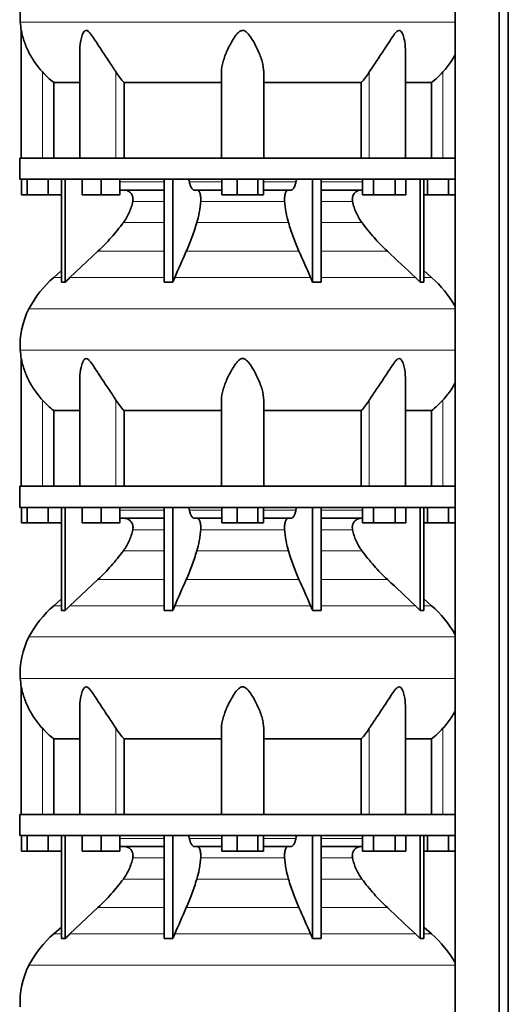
# Model space of a CAD drawing. Header units: millimetres. Extents: x 518 to 1410, y -2520 to 1834.
# Tile 26 of 33: x 1034 to 1346, y 46 to 676. Entities that reach past the tile are written whole.
import ezdxf

# ---------------------------------------------------------------- set-up
doc = ezdxf.new("R2010")
doc.units = ezdxf.units.MM
doc.layers.add('MID_344-6', color=7, linetype='Continuous')
doc.layers.add('VSI344_DIFFUSORE', color=7, linetype='Continuous')

# ---------------------------------------------------------------- blocks, each defined once
blk = doc.blocks.new('SE3')
at = {"layer": 'MID_344-6', "color": 7, "linetype": 'Continuous', "lineweight": 35}
for p, q in [((1312.13, 1040.77), (1312.13, -251.23)), ((1340.27, -251.23), (1340.27, 1040.77)), ((1346.06, -251.23), (1346.06, 1040.77)), ((1312.06, 676.09), (1312.06, 587.77)), ((1312.06, 574.27), (1312.06, 470.33)), ((1312.06, 466.09), (1312.06, 377.77)), ((1312.06, 364.27), (1312.06, 260.33)), ((1312.06, 256.09), (1312.06, 167.77)), ((1312.06, 154.27), (1312.06, 50.33))]:
    blk.add_line(p, q, dxfattribs=at)
at = {"layer": 'VSI344_DIFFUSORE', "color": 4, "linetype": 'Continuous', "lineweight": 9}
for p, q in [((1312.06, 674.77), (1034.14, 674.77)), ((1048.27, 587.77), (1048.27, 642.87)), ((1095.3, 587.77), (1095.3, 642.87)), ((1257.23, 587.77), (1257.23, 642.87)), ((1304.27, 587.77), (1304.27, 642.87)), ((1097.76, 572.48), (1126.04, 572.48)), ((1142.25, 572.48), (1162.88, 572.48)), ((1189.65, 572.48), (1210.28, 572.48)), ((1226.49, 572.48), (1252.92, 572.48)), ((1126.04, 559.93), (1106.04, 559.93)), ((1203.06, 559.93), (1149.47, 559.93)), ((1246.49, 559.93), (1226.49, 559.93)), ((1100.03, 546.46), (1126.04, 546.46)), ((1146.98, 546.46), (1205.55, 546.46)), ((1226.49, 546.46), (1252.51, 546.46)), ((1083.78, 528.17), (1126.04, 528.17)), ((1140.25, 528.17), (1212.28, 528.17)), ((1226.49, 528.17), (1268.76, 528.17)), ((1060.56, 511.31), (1055.47, 511.31)), ((1065.85, 511.31), (1126.04, 511.31)), ((1132.83, 511.31), (1219.71, 511.31)), ((1226.49, 511.31), (1286.68, 511.31)), ((1291.98, 511.31), (1297.06, 511.31)), ((1039.69, 491.32), (1312.06, 491.32)), ((1312.06, 464.77), (1034.14, 464.77)), ((1048.27, 377.77), (1048.27, 432.87)), ((1095.3, 377.77), (1095.3, 432.87)), ((1257.23, 377.77), (1257.23, 432.87)), ((1304.27, 377.77), (1304.27, 432.87)), ((1097.76, 362.48), (1126.04, 362.48)), ((1142.25, 362.48), (1162.88, 362.48)), ((1189.65, 362.48), (1210.28, 362.48)), ((1226.49, 362.48), (1252.92, 362.48)), ((1126.04, 349.93), (1106.04, 349.93)), ((1203.06, 349.93), (1149.47, 349.93)), ((1246.49, 349.93), (1226.49, 349.93)), ((1100.03, 336.46), (1126.04, 336.46)), ((1146.98, 336.46), (1205.55, 336.46)), ((1226.49, 336.46), (1252.51, 336.46)), ((1083.78, 318.17), (1126.04, 318.17)), ((1140.25, 318.17), (1212.28, 318.17)), ((1226.49, 318.17), (1268.76, 318.17)), ((1060.56, 301.31), (1055.47, 301.31)), ((1065.85, 301.31), (1126.04, 301.31)), ((1132.83, 301.31), (1219.71, 301.31)), ((1226.49, 301.31), (1286.68, 301.31)), ((1291.98, 301.31), (1297.06, 301.31)), ((1039.69, 281.32), (1312.06, 281.32)), ((1312.06, 254.77), (1034.14, 254.77)), ((1048.27, 167.77), (1048.27, 222.87)), ((1095.3, 167.77), (1095.3, 222.87)), ((1257.23, 167.77), (1257.23, 222.87)), ((1304.27, 167.77), (1304.27, 222.87)), ((1097.76, 152.48), (1126.04, 152.48)), ((1142.25, 152.48), (1162.88, 152.48)), ((1189.65, 152.48), (1210.28, 152.48)), ((1226.49, 152.48), (1252.92, 152.48)), ((1126.04, 139.93), (1106.04, 139.93)), ((1203.06, 139.93), (1149.47, 139.93)), ((1246.49, 139.93), (1226.49, 139.93)), ((1100.03, 126.46), (1126.04, 126.46)), ((1146.98, 126.46), (1205.55, 126.46)), ((1226.49, 126.46), (1252.51, 126.46)), ((1083.78, 108.17), (1126.04, 108.17)), ((1140.25, 108.17), (1212.28, 108.17)), ((1226.49, 108.17), (1268.76, 108.17)), ((1060.56, 91.31), (1055.47, 91.31)), ((1065.85, 91.31), (1126.04, 91.31)), ((1132.83, 91.31), (1219.71, 91.31)), ((1226.49, 91.31), (1286.68, 91.31)), ((1291.98, 91.31), (1297.06, 91.31)), ((1039.69, 71.32), (1312.06, 71.32))]:
    blk.add_line(p, q, dxfattribs=at)
at = {"layer": 'VSI344_DIFFUSORE', "color": 7, "linetype": 'Continuous', "lineweight": 35}
for p, q in [((1034.77, 669.48), (1034.77, 587.77)), ((1072.26, 657.26), (1072.26, 587.77)), ((1280.28, 587.77), (1280.28, 657.28)), ((1162.77, 587.77), (1162.77, 642.87)), ((1189.77, 587.77), (1189.77, 642.87)), ((1055.52, 636.14), (1072.26, 636.14)), ((1055.52, 587.77), (1055.52, 636.14)), ((1100.43, 636.14), (1162.77, 636.14)), ((1100.43, 587.77), (1100.43, 636.14)), ((1189.77, 636.14), (1252.1, 636.14)), ((1252.1, 636.14), (1252.1, 587.77)), ((1280.28, 636.14), (1297.01, 636.14)), ((1297.01, 636.14), (1297.01, 587.77)), ((1033.77, 587.77), (1312.12, 587.77)), ((1033.77, 587.77), (1033.77, 574.27)), ((1312.12, 587.77), (1312.12, 574.27)), ((1033.77, 574.27), (1312.12, 574.27)), ((1034.88, 564.27), (1034.88, 574.27)), ((1038.47, 564.27), (1038.47, 574.27)), ((1051.85, 564.27), (1051.85, 574.27)), ((1060.56, 508.3), (1060.56, 574.27)), ((1062.85, 508.3), (1062.85, 574.27)), ((1073.76, 564.27), (1073.76, 574.27)), ((1085.76, 564.27), (1085.76, 574.27)), ((1097.76, 564.27), (1097.76, 574.27)), ((1126.04, 508.3), (1126.04, 574.27)), ((1131.59, 508.3), (1131.59, 574.27)), ((1162.88, 564.27), (1162.88, 574.27)), ((1172.68, 564.27), (1172.68, 574.27)), ((1186.06, 564.27), (1186.06, 574.27)), ((1189.65, 564.27), (1189.65, 574.27)), ((1220.95, 508.3), (1220.95, 574.27)), ((1226.49, 508.3), (1226.49, 574.27)), ((1252.92, 564.27), (1252.92, 574.27)), ((1259.85, 564.27), (1259.85, 574.27)), ((1273.7, 564.27), (1273.7, 574.27)), ((1280.63, 564.27), (1280.63, 574.27)), ((1289.68, 508.3), (1289.68, 574.27)), ((1291.98, 508.3), (1291.98, 574.27)), ((1294.47, 564.27), (1294.47, 574.27)), ((1307.85, 564.27), (1307.85, 574.27)), ((1126.04, 567.27), (1097.76, 567.27)), ((1162.88, 567.27), (1145.38, 567.27)), ((1207.15, 567.27), (1189.65, 567.27)), ((1252.92, 567.27), (1226.49, 567.27)), ((1038.47, 564.27), (1034.88, 564.27)), ((1051.85, 564.27), (1038.47, 564.27)), ((1060.56, 564.27), (1051.85, 564.27)), ((1085.76, 564.27), (1073.76, 564.27)), ((1097.76, 564.27), (1085.76, 564.27)), ((1172.68, 564.27), (1162.88, 564.27)), ((1186.06, 564.27), (1172.68, 564.27)), ((1189.65, 564.27), (1186.06, 564.27)), ((1259.85, 564.27), (1252.92, 564.27)), ((1273.7, 564.27), (1259.85, 564.27)), ((1280.63, 564.27), (1273.7, 564.27)), ((1294.47, 564.27), (1291.98, 564.27)), ((1307.85, 564.27), (1294.47, 564.27)), ((1312.06, 564.27), (1307.85, 564.27)), ((1083.78, 528.17), (1065.85, 511.31)), ((1060.56, 515.73), (1055.47, 511.31)), ((1131.59, 508.3), (1132.83, 511.31)), ((1286.68, 511.31), (1289.68, 508.3)), ((1297.06, 511.31), (1291.98, 515.73)), ((1126.04, 508.3), (1131.59, 508.3)), ((1289.68, 508.3), (1291.98, 508.3)), ((1034.77, 459.48), (1034.77, 377.77)), ((1072.26, 447.26), (1072.26, 377.77)), ((1280.28, 377.77), (1280.28, 447.28)), ((1162.77, 377.77), (1162.77, 432.87)), ((1189.77, 377.77), (1189.77, 432.87)), ((1055.52, 426.14), (1072.26, 426.14)), ((1055.52, 377.77), (1055.52, 426.14)), ((1100.43, 426.14), (1162.77, 426.14)), ((1100.43, 377.77), (1100.43, 426.14)), ((1189.77, 426.14), (1252.1, 426.14)), ((1252.1, 426.14), (1252.1, 377.77)), ((1280.28, 426.14), (1297.01, 426.14)), ((1297.01, 426.14), (1297.01, 377.77)), ((1033.77, 377.77), (1312.12, 377.77)), ((1033.77, 377.77), (1033.77, 364.27)), ((1312.12, 377.77), (1312.12, 364.27)), ((1033.77, 364.27), (1312.12, 364.27)), ((1034.88, 354.27), (1034.88, 364.27)), ((1038.47, 354.27), (1038.47, 364.27)), ((1051.85, 354.27), (1051.85, 364.27)), ((1060.56, 298.3), (1060.56, 364.27)), ((1062.85, 298.3), (1062.85, 364.27)), ((1073.76, 354.27), (1073.76, 364.27)), ((1085.76, 354.27), (1085.76, 364.27)), ((1097.76, 354.27), (1097.76, 364.27)), ((1126.04, 298.3), (1126.04, 364.27)), ((1131.59, 298.3), (1131.59, 364.27)), ((1162.88, 354.27), (1162.88, 364.27)), ((1172.68, 354.27), (1172.68, 364.27)), ((1186.06, 354.27), (1186.06, 364.27)), ((1189.65, 354.27), (1189.65, 364.27)), ((1220.95, 298.3), (1220.95, 364.27)), ((1226.49, 298.3), (1226.49, 364.27)), ((1252.92, 354.27), (1252.92, 364.27)), ((1259.85, 354.27), (1259.85, 364.27)), ((1273.7, 354.27), (1273.7, 364.27)), ((1280.63, 354.27), (1280.63, 364.27)), ((1289.68, 298.3), (1289.68, 364.27)), ((1291.98, 298.3), (1291.98, 364.27)), ((1294.47, 354.27), (1294.47, 364.27)), ((1307.85, 354.27), (1307.85, 364.27)), ((1038.47, 354.27), (1034.88, 354.27)), ((1051.85, 354.27), (1038.47, 354.27)), ((1060.56, 354.27), (1051.85, 354.27)), ((1085.76, 354.27), (1073.76, 354.27)), ((1097.76, 354.27), (1085.76, 354.27)), ((1126.04, 357.27), (1097.76, 357.27)), ((1162.88, 357.27), (1145.38, 357.27)), ((1172.68, 354.27), (1162.88, 354.27)), ((1186.06, 354.27), (1172.68, 354.27)), ((1189.65, 354.27), (1186.06, 354.27)), ((1207.15, 357.27), (1189.65, 357.27)), ((1252.92, 357.27), (1226.49, 357.27)), ((1259.85, 354.27), (1252.92, 354.27)), ((1273.7, 354.27), (1259.85, 354.27)), ((1280.63, 354.27), (1273.7, 354.27)), ((1294.47, 354.27), (1291.98, 354.27)), ((1307.85, 354.27), (1294.47, 354.27)), ((1312.06, 354.27), (1307.85, 354.27)), ((1083.78, 318.17), (1065.85, 301.31)), ((1060.56, 305.73), (1055.47, 301.31)), ((1297.06, 301.31), (1291.98, 305.73)), ((1126.04, 298.3), (1131.59, 298.3)), ((1131.59, 298.3), (1132.83, 301.31)), ((1286.68, 301.31), (1289.68, 298.3)), ((1289.68, 298.3), (1291.98, 298.3)), ((1034.77, 249.48), (1034.77, 167.77)), ((1072.26, 237.26), (1072.26, 167.77)), ((1280.28, 167.77), (1280.28, 237.28)), ((1162.77, 167.77), (1162.77, 222.87)), ((1189.77, 167.77), (1189.77, 222.87)), ((1055.52, 216.14), (1072.26, 216.14)), ((1055.52, 167.77), (1055.52, 216.14)), ((1100.43, 216.14), (1162.77, 216.14)), ((1100.43, 167.77), (1100.43, 216.14)), ((1189.77, 216.14), (1252.1, 216.14)), ((1252.1, 216.14), (1252.1, 167.77)), ((1280.28, 216.14), (1297.01, 216.14)), ((1297.01, 216.14), (1297.01, 167.77)), ((1033.77, 167.77), (1312.12, 167.77)), ((1033.77, 167.77), (1033.77, 154.27)), ((1312.12, 167.77), (1312.12, 154.27)), ((1033.77, 154.27), (1312.12, 154.27)), ((1034.88, 144.27), (1034.88, 154.27)), ((1038.47, 144.27), (1038.47, 154.27)), ((1051.85, 144.27), (1051.85, 154.27)), ((1060.56, 88.3), (1060.56, 154.27)), ((1062.85, 88.3), (1062.85, 154.27)), ((1073.76, 144.27), (1073.76, 154.27)), ((1085.76, 144.27), (1085.76, 154.27)), ((1097.76, 144.27), (1097.76, 154.27)), ((1126.04, 88.3), (1126.04, 154.27)), ((1131.59, 88.3), (1131.59, 154.27)), ((1162.88, 144.27), (1162.88, 154.27)), ((1172.68, 144.27), (1172.68, 154.27)), ((1186.06, 144.27), (1186.06, 154.27)), ((1189.65, 144.27), (1189.65, 154.27)), ((1220.95, 88.3), (1220.95, 154.27)), ((1226.49, 88.3), (1226.49, 154.27)), ((1252.92, 144.27), (1252.92, 154.27)), ((1259.85, 144.27), (1259.85, 154.27)), ((1273.7, 144.27), (1273.7, 154.27)), ((1280.63, 144.27), (1280.63, 154.27)), ((1289.68, 88.3), (1289.68, 154.27)), ((1291.98, 88.3), (1291.98, 154.27)), ((1294.47, 144.27), (1294.47, 154.27)), ((1307.85, 144.27), (1307.85, 154.27)), ((1126.04, 147.27), (1097.76, 147.27)), ((1162.88, 147.27), (1145.38, 147.27)), ((1207.15, 147.27), (1189.65, 147.27)), ((1252.92, 147.27), (1226.49, 147.27)), ((1038.47, 144.27), (1034.88, 144.27)), ((1051.85, 144.27), (1038.47, 144.27)), ((1060.56, 144.27), (1051.85, 144.27)), ((1085.76, 144.27), (1073.76, 144.27)), ((1097.76, 144.27), (1085.76, 144.27)), ((1172.68, 144.27), (1162.88, 144.27)), ((1186.06, 144.27), (1172.68, 144.27)), ((1189.65, 144.27), (1186.06, 144.27)), ((1259.85, 144.27), (1252.92, 144.27)), ((1273.7, 144.27), (1259.85, 144.27)), ((1280.63, 144.27), (1273.7, 144.27)), ((1294.47, 144.27), (1291.98, 144.27)), ((1307.85, 144.27), (1294.47, 144.27)), ((1312.06, 144.27), (1307.85, 144.27)), ((1083.78, 108.17), (1065.85, 91.31)), ((1060.56, 95.73), (1055.47, 91.31)), ((1297.06, 91.31), (1291.98, 95.73)), ((1126.04, 88.3), (1131.59, 88.3)), ((1131.59, 88.3), (1132.83, 91.31)), ((1286.68, 91.31), (1289.68, 88.3)), ((1289.68, 88.3), (1291.98, 88.3))]:
    blk.add_line(p, q, dxfattribs=at)
for centre, radius, start, end in [((1083.94, 678.21), 49.92, 152.41797, 183.94519), ((1087.51, 678.45), 53.5, 183.94519, 189.65576), ((1100.44, 459.59), 68.53, 131, 152.41797), ((1252.1, 459.59), 68.53, 28.9585, 49), ((1083.94, 468.21), 49.92, 152.41797, 183.94519), ((1087.51, 468.45), 53.5, 183.94519, 189.65576), ((1100.44, 249.59), 68.53, 131, 152.41797), ((1252.1, 249.59), 68.53, 28.9585, 49), ((1083.94, 258.21), 49.92, 152.41797, 183.94519), ((1087.51, 258.45), 53.5, 183.94519, 189.65576), ((1100.44, 39.59), 68.53, 131, 152.41797), ((1252.1, 39.59), 68.53, 28.9585, 49), ((1083.94, 48.21), 49.92, 152.41797, 183.94519)]:
    blk.add_arc(centre, radius, start, end, dxfattribs=at)
for points, knots in [([(1048.27, 642.87), (1046.32, 645.04), (1044.58, 647.29), (1041.46, 651.96), (1040.1, 654.36), (1037.81, 659.14), (1036.87, 661.56), (1035.77, 665.12), (1035.46, 666.3), (1035.09, 667.9), (1034.98, 668.41), (1034.82, 669.2), (1034.77, 669.48), (1034.77, 669.48)], [0, 0, 0, 0, 0.125, 0.125, 0.25, 0.25, 0.375, 0.375, 0.4375, 0.4375, 0.46875, 0.46875, 0.4975138, 0.4975138, 0.4975138, 0.4975138]), ([(1095.3, 642.87), (1093.93, 645.03), (1092.42, 647.28), (1089.29, 651.94), (1087.68, 654.33), (1084.54, 659.1), (1082.99, 661.51), (1080.63, 665.07), (1079.84, 666.24), (1078.58, 667.84), (1078.15, 668.36), (1077.19, 669.19), (1076.65, 669.5), (1075.64, 669.45), (1075.2, 669.1), (1074.52, 668.24), (1074.25, 667.72), (1073.54, 666.11), (1073.21, 664.94), (1072.48, 661.64), (1072.26, 659.44), (1072.26, 657.26)], [0, 0, 0, 0, 0.125, 0.125, 0.25, 0.25, 0.375, 0.375, 0.4375, 0.4375, 0.46875, 0.46875, 0.5, 0.5, 0.53125, 0.53125, 0.5625, 0.5625, 0.625, 0.625, 0.7389823, 0.7389823, 0.7389823, 0.7389823]), ([(1189.77, 642.87), (1189.77, 645.03), (1189.37, 647.28), (1188.05, 651.94), (1187.14, 654.33), (1184.97, 659.1), (1183.73, 661.51), (1181.49, 665.07), (1180.69, 666.24), (1179.29, 667.84), (1178.78, 668.36), (1177.6, 669.19), (1176.9, 669.5), (1175.45, 669.45), (1174.77, 669.1), (1173.62, 668.24), (1173.13, 667.72), (1171.74, 666.11), (1170.96, 664.94), (1168.77, 661.44), (1167.51, 659.01), (1165.36, 654.25), (1164.47, 651.91), (1163.17, 647.3), (1162.77, 645.02), (1162.77, 642.87)], [0, 0, 0, 0, 0.125, 0.125, 0.25, 0.25, 0.375, 0.375, 0.4375, 0.4375, 0.46875, 0.46875, 0.5, 0.5, 0.53125, 0.53125, 0.5625, 0.5625, 0.625, 0.625, 0.75, 0.75, 0.875, 0.875, 1, 1, 1, 1]), ([(1280.28, 657.27), (1280.28, 659.47), (1280.05, 661.7), (1279.29, 665.07), (1278.95, 666.24), (1278.22, 667.84), (1277.94, 668.36), (1277.23, 669.19), (1276.77, 669.5), (1275.74, 669.45), (1275.21, 669.1), (1274.28, 668.24), (1273.85, 667.72), (1272.6, 666.11), (1271.82, 664.94), (1269.49, 661.44), (1267.94, 659.01), (1264.8, 654.25), (1263.23, 651.91), (1260.13, 647.3), (1258.59, 645.02), (1257.23, 642.87)], [0.2596572, 0.2596572, 0.2596572, 0.2596572, 0.375, 0.375, 0.4375, 0.4375, 0.46875, 0.46875, 0.5, 0.5, 0.53125, 0.53125, 0.5625, 0.5625, 0.625, 0.625, 0.75, 0.75, 0.875, 0.875, 1, 1, 1, 1]), ([(1312.08, 653.85), (1311.28, 652.4), (1310.41, 650.96), (1307.93, 647.27), (1306.19, 645.02), (1304.27, 642.87)], [0.7983155, 0.7983155, 0.7983155, 0.7983155, 0.875, 0.875, 1, 1, 1, 1]), ([(1141.19, 574.27), (1141.24, 574.27), (1141.3, 574.26), (1141.41, 574.21), (1141.46, 574.18), (1141.62, 574.06), (1141.73, 573.94), (1141.91, 573.62), (1142, 573.43), (1142.11, 573.1), (1142.14, 572.99), (1142.2, 572.74), (1142.23, 572.61), (1142.25, 572.48)], [0, 0, 0, 0, 0.125, 0.125, 0.25, 0.25, 0.5, 0.5, 0.75, 0.75, 0.875, 0.875, 1, 1, 1, 1]), ([(1211.35, 574.27), (1211.29, 574.27), (1211.23, 574.26), (1211.12, 574.21), (1211.07, 574.18), (1210.91, 574.06), (1210.81, 573.94), (1210.62, 573.62), (1210.53, 573.43), (1210.42, 573.1), (1210.39, 572.99), (1210.33, 572.74), (1210.3, 572.61), (1210.28, 572.48)], [0, 0, 0, 0, 0.125, 0.125, 0.25, 0.25, 0.5, 0.5, 0.75, 0.75, 0.875, 0.875, 1, 1, 1, 1]), ([(1106.04, 559.93), (1106.13, 560.37), (1106.18, 560.82), (1106.18, 561.72), (1106.14, 562.16), (1106, 562.82), (1105.94, 563.04), (1105.8, 563.46), (1105.72, 563.67), (1105.45, 564.28), (1105.23, 564.66), (1104.84, 565.19), (1104.7, 565.35), (1104.4, 565.67), (1104.25, 565.82), (1103.93, 566.1), (1103.76, 566.23), (1103.41, 566.47), (1103.23, 566.58), (1102.66, 566.87), (1102.27, 567.02), (1101.67, 567.17), (1101.46, 567.2), (1101.05, 567.25), (1100.84, 567.27), (1100.63, 567.27)], [0, 0, 0, 0, 0.125, 0.125, 0.25, 0.25, 0.3125, 0.3125, 0.375, 0.375, 0.5, 0.5, 0.5625, 0.5625, 0.625, 0.625, 0.6875, 0.6875, 0.75, 0.75, 0.875, 0.875, 0.9375, 0.9375, 1, 1, 1, 1]), ([(1145.38, 567.27), (1145.22, 567.27), (1145.05, 567.3), (1144.73, 567.42), (1144.57, 567.51), (1144.26, 567.75), (1144.1, 567.9), (1143.81, 568.25), (1143.66, 568.45), (1143.25, 569.15), (1143, 569.7), (1142.68, 570.67), (1142.58, 571.01), (1142.4, 571.73), (1142.32, 572.1), (1142.25, 572.48)], [0, 0, 0, 0, 0.125, 0.125, 0.25, 0.25, 0.375, 0.375, 0.5, 0.5, 0.75, 0.75, 0.875, 0.875, 1, 1, 1, 1]), ([(1147.23, 567.27), (1147.41, 567.27), (1147.58, 567.21), (1147.91, 567.02), (1148.07, 566.87), (1148.39, 566.48), (1148.53, 566.24), (1148.8, 565.67), (1148.92, 565.36), (1149.14, 564.66), (1149.23, 564.27), (1149.38, 563.47), (1149.44, 563.04), (1149.51, 562.16), (1149.53, 561.72), (1149.53, 560.82), (1149.51, 560.37), (1149.47, 559.93)], [0, 0, 0, 0, 0.125, 0.125, 0.25, 0.25, 0.375, 0.375, 0.5, 0.5, 0.625, 0.625, 0.75, 0.75, 0.875, 0.875, 1, 1, 1, 1]), ([(1205.3, 567.27), (1205.13, 567.27), (1204.95, 567.21), (1204.62, 567.02), (1204.46, 566.87), (1204.15, 566.48), (1204, 566.24), (1203.73, 565.67), (1203.61, 565.36), (1203.39, 564.66), (1203.3, 564.27), (1203.15, 563.47), (1203.1, 563.04), (1203.02, 562.16), (1203, 561.72), (1203, 560.82), (1203.02, 560.37), (1203.06, 559.93)], [0, 0, 0, 0, 0.125, 0.125, 0.25, 0.25, 0.375, 0.375, 0.5, 0.5, 0.625, 0.625, 0.75, 0.75, 0.875, 0.875, 1, 1, 1, 1]), ([(1207.15, 567.27), (1207.31, 567.27), (1207.48, 567.3), (1207.8, 567.42), (1207.96, 567.51), (1208.27, 567.75), (1208.43, 567.9), (1208.73, 568.25), (1208.87, 568.45), (1209.29, 569.15), (1209.53, 569.7), (1209.85, 570.67), (1209.95, 571.01), (1210.13, 571.73), (1210.21, 572.1), (1210.28, 572.48)], [0, 0, 0, 0, 0.125, 0.125, 0.25, 0.25, 0.375, 0.375, 0.5, 0.5, 0.75, 0.75, 0.875, 0.875, 1, 1, 1, 1]), ([(1246.49, 559.93), (1246.4, 560.37), (1246.35, 560.82), (1246.35, 561.72), (1246.4, 562.16), (1246.54, 562.82), (1246.59, 563.04), (1246.73, 563.46), (1246.81, 563.67), (1247.08, 564.28), (1247.31, 564.66), (1247.69, 565.19), (1247.83, 565.35), (1248.13, 565.67), (1248.28, 565.82), (1248.6, 566.1), (1248.77, 566.23), (1249.12, 566.47), (1249.31, 566.58), (1249.87, 566.87), (1250.26, 567.02), (1250.86, 567.17), (1251.07, 567.2), (1251.49, 567.25), (1251.69, 567.27), (1251.9, 567.27)], [0, 0, 0, 0, 0.125, 0.125, 0.25, 0.25, 0.3125, 0.3125, 0.375, 0.375, 0.5, 0.5, 0.5625, 0.5625, 0.625, 0.625, 0.6875, 0.6875, 0.75, 0.75, 0.875, 0.875, 0.9375, 0.9375, 1, 1, 1, 1]), ([(1100.03, 546.46), (1101.48, 548.42), (1102.72, 550.54), (1104.25, 553.97), (1104.7, 555.14), (1105.46, 557.51), (1105.78, 558.71), (1106.04, 559.93)], [0, 0, 0, 0, 0.5, 0.5, 0.75, 0.75, 1, 1, 1, 1]), ([(1149.47, 559.93), (1149.37, 558.71), (1149.24, 557.51), (1148.92, 555.14), (1148.73, 553.97), (1148.1, 550.54), (1147.58, 548.42), (1146.98, 546.46)], [0, 0, 0, 0, 0.25, 0.25, 0.5, 0.5, 1, 1, 1, 1]), ([(1203.06, 559.93), (1203.16, 558.71), (1203.3, 557.51), (1203.61, 555.14), (1203.8, 553.97), (1204.43, 550.54), (1204.95, 548.42), (1205.55, 546.46)], [0, 0, 0, 0, 0.25, 0.25, 0.5, 0.5, 1, 1, 1, 1]), ([(1252.51, 546.46), (1251.05, 548.42), (1249.81, 550.54), (1248.28, 553.97), (1247.83, 555.14), (1247.07, 557.51), (1246.75, 558.71), (1246.49, 559.93)], [0, 0, 0, 0, 0.5, 0.5, 0.75, 0.75, 1, 1, 1, 1]), ([(1083.78, 528.17), (1086.71, 530.93), (1089.55, 533.85), (1095.01, 539.99), (1097.59, 543.18), (1100.03, 546.46)], [0, 0, 0, 0, 0.5, 0.5, 1, 1, 1, 1]), ([(1146.98, 546.46), (1145.97, 543.18), (1144.9, 539.99), (1142.64, 533.85), (1141.47, 530.94), (1140.25, 528.17)], [0, 0, 0, 0, 0.5, 0.5, 1, 1, 1, 1]), ([(1205.55, 546.46), (1206.56, 543.18), (1207.63, 539.99), (1209.89, 533.85), (1211.06, 530.94), (1212.28, 528.17)], [0, 0, 0, 0, 0.5, 0.5, 1, 1, 1, 1]), ([(1268.76, 528.17), (1265.82, 530.93), (1262.99, 533.85), (1257.53, 539.99), (1254.94, 543.18), (1252.51, 546.46)], [0, 0, 0, 0, 0.5, 0.5, 1, 1, 1, 1]), ([(1048.27, 432.87), (1046.32, 435.04), (1044.58, 437.29), (1041.46, 441.96), (1040.1, 444.36), (1037.81, 449.14), (1036.87, 451.56), (1035.77, 455.12), (1035.46, 456.3), (1035.09, 457.9), (1034.98, 458.41), (1034.82, 459.2), (1034.77, 459.48), (1034.77, 459.48)], [0, 0, 0, 0, 0.125, 0.125, 0.25, 0.25, 0.375, 0.375, 0.4375, 0.4375, 0.46875, 0.46875, 0.4975138, 0.4975138, 0.4975138, 0.4975138]), ([(1095.3, 432.87), (1093.93, 435.03), (1092.42, 437.28), (1089.29, 441.94), (1087.68, 444.33), (1084.54, 449.1), (1082.99, 451.51), (1080.63, 455.07), (1079.84, 456.24), (1078.58, 457.84), (1078.15, 458.36), (1077.19, 459.19), (1076.65, 459.5), (1075.64, 459.45), (1075.2, 459.1), (1074.52, 458.24), (1074.25, 457.72), (1073.54, 456.11), (1073.21, 454.94), (1072.48, 451.64), (1072.26, 449.44), (1072.26, 447.26)], [0, 0, 0, 0, 0.125, 0.125, 0.25, 0.25, 0.375, 0.375, 0.4375, 0.4375, 0.46875, 0.46875, 0.5, 0.5, 0.53125, 0.53125, 0.5625, 0.5625, 0.625, 0.625, 0.7389823, 0.7389823, 0.7389823, 0.7389823]), ([(1189.77, 432.87), (1189.77, 435.03), (1189.37, 437.28), (1188.05, 441.94), (1187.14, 444.33), (1184.97, 449.1), (1183.73, 451.51), (1181.49, 455.07), (1180.69, 456.24), (1179.29, 457.84), (1178.78, 458.36), (1177.6, 459.19), (1176.9, 459.5), (1175.45, 459.45), (1174.77, 459.1), (1173.62, 458.24), (1173.13, 457.72), (1171.74, 456.11), (1170.96, 454.94), (1168.77, 451.44), (1167.51, 449.01), (1165.36, 444.25), (1164.47, 441.91), (1163.17, 437.3), (1162.77, 435.02), (1162.77, 432.87)], [0, 0, 0, 0, 0.125, 0.125, 0.25, 0.25, 0.375, 0.375, 0.4375, 0.4375, 0.46875, 0.46875, 0.5, 0.5, 0.53125, 0.53125, 0.5625, 0.5625, 0.625, 0.625, 0.75, 0.75, 0.875, 0.875, 1, 1, 1, 1]), ([(1280.28, 447.27), (1280.28, 449.47), (1280.05, 451.7), (1279.29, 455.07), (1278.95, 456.24), (1278.22, 457.84), (1277.94, 458.36), (1277.23, 459.19), (1276.77, 459.5), (1275.74, 459.45), (1275.21, 459.1), (1274.28, 458.24), (1273.85, 457.72), (1272.6, 456.11), (1271.82, 454.94), (1269.49, 451.44), (1267.94, 449.01), (1264.8, 444.25), (1263.23, 441.91), (1260.13, 437.3), (1258.59, 435.02), (1257.23, 432.87)], [0.2596572, 0.2596572, 0.2596572, 0.2596572, 0.375, 0.375, 0.4375, 0.4375, 0.46875, 0.46875, 0.5, 0.5, 0.53125, 0.53125, 0.5625, 0.5625, 0.625, 0.625, 0.75, 0.75, 0.875, 0.875, 1, 1, 1, 1]), ([(1312.08, 443.85), (1311.28, 442.4), (1310.41, 440.96), (1307.93, 437.27), (1306.19, 435.02), (1304.27, 432.87)], [0.7983155, 0.7983155, 0.7983155, 0.7983155, 0.875, 0.875, 1, 1, 1, 1]), ([(1141.19, 364.27), (1141.24, 364.27), (1141.3, 364.26), (1141.41, 364.21), (1141.46, 364.18), (1141.62, 364.06), (1141.73, 363.94), (1141.91, 363.62), (1142, 363.43), (1142.11, 363.1), (1142.14, 362.99), (1142.2, 362.74), (1142.23, 362.61), (1142.25, 362.48)], [0, 0, 0, 0, 0.125, 0.125, 0.25, 0.25, 0.5, 0.5, 0.75, 0.75, 0.875, 0.875, 1, 1, 1, 1]), ([(1145.38, 357.27), (1145.22, 357.27), (1145.05, 357.3), (1144.73, 357.42), (1144.57, 357.51), (1144.26, 357.75), (1144.1, 357.9), (1143.81, 358.25), (1143.66, 358.45), (1143.25, 359.15), (1143, 359.7), (1142.68, 360.67), (1142.58, 361.01), (1142.4, 361.73), (1142.32, 362.1), (1142.25, 362.48)], [0, 0, 0, 0, 0.125, 0.125, 0.25, 0.25, 0.375, 0.375, 0.5, 0.5, 0.75, 0.75, 0.875, 0.875, 1, 1, 1, 1]), ([(1207.15, 357.27), (1207.31, 357.27), (1207.48, 357.3), (1207.8, 357.42), (1207.96, 357.51), (1208.27, 357.75), (1208.43, 357.9), (1208.73, 358.25), (1208.87, 358.45), (1209.29, 359.15), (1209.53, 359.7), (1209.85, 360.67), (1209.95, 361.01), (1210.13, 361.73), (1210.21, 362.1), (1210.28, 362.48)], [0, 0, 0, 0, 0.125, 0.125, 0.25, 0.25, 0.375, 0.375, 0.5, 0.5, 0.75, 0.75, 0.875, 0.875, 1, 1, 1, 1]), ([(1211.35, 364.27), (1211.29, 364.27), (1211.23, 364.26), (1211.12, 364.21), (1211.07, 364.18), (1210.91, 364.06), (1210.81, 363.94), (1210.62, 363.62), (1210.53, 363.43), (1210.42, 363.1), (1210.39, 362.99), (1210.33, 362.74), (1210.3, 362.61), (1210.28, 362.48)], [0, 0, 0, 0, 0.125, 0.125, 0.25, 0.25, 0.5, 0.5, 0.75, 0.75, 0.875, 0.875, 1, 1, 1, 1]), ([(1106.04, 349.93), (1106.13, 350.37), (1106.18, 350.82), (1106.18, 351.72), (1106.14, 352.16), (1106, 352.82), (1105.94, 353.04), (1105.8, 353.46), (1105.72, 353.67), (1105.45, 354.28), (1105.23, 354.66), (1104.84, 355.19), (1104.7, 355.35), (1104.4, 355.67), (1104.25, 355.82), (1103.93, 356.1), (1103.76, 356.23), (1103.41, 356.47), (1103.23, 356.58), (1102.66, 356.87), (1102.27, 357.02), (1101.67, 357.17), (1101.46, 357.2), (1101.05, 357.25), (1100.84, 357.27), (1100.63, 357.27)], [0, 0, 0, 0, 0.125, 0.125, 0.25, 0.25, 0.3125, 0.3125, 0.375, 0.375, 0.5, 0.5, 0.5625, 0.5625, 0.625, 0.625, 0.6875, 0.6875, 0.75, 0.75, 0.875, 0.875, 0.9375, 0.9375, 1, 1, 1, 1]), ([(1147.23, 357.27), (1147.41, 357.27), (1147.58, 357.21), (1147.91, 357.02), (1148.07, 356.87), (1148.39, 356.48), (1148.53, 356.24), (1148.8, 355.67), (1148.92, 355.36), (1149.14, 354.66), (1149.23, 354.27), (1149.38, 353.47), (1149.44, 353.04), (1149.51, 352.16), (1149.53, 351.72), (1149.53, 350.82), (1149.51, 350.37), (1149.47, 349.93)], [0, 0, 0, 0, 0.125, 0.125, 0.25, 0.25, 0.375, 0.375, 0.5, 0.5, 0.625, 0.625, 0.75, 0.75, 0.875, 0.875, 1, 1, 1, 1]), ([(1205.3, 357.27), (1205.13, 357.27), (1204.95, 357.21), (1204.62, 357.02), (1204.46, 356.87), (1204.15, 356.48), (1204, 356.24), (1203.73, 355.67), (1203.61, 355.36), (1203.39, 354.66), (1203.3, 354.27), (1203.15, 353.47), (1203.1, 353.04), (1203.02, 352.16), (1203, 351.72), (1203, 350.82), (1203.02, 350.37), (1203.06, 349.93)], [0, 0, 0, 0, 0.125, 0.125, 0.25, 0.25, 0.375, 0.375, 0.5, 0.5, 0.625, 0.625, 0.75, 0.75, 0.875, 0.875, 1, 1, 1, 1]), ([(1246.49, 349.93), (1246.4, 350.37), (1246.35, 350.82), (1246.35, 351.72), (1246.4, 352.16), (1246.54, 352.82), (1246.59, 353.04), (1246.73, 353.46), (1246.81, 353.67), (1247.08, 354.28), (1247.31, 354.66), (1247.69, 355.19), (1247.83, 355.35), (1248.13, 355.67), (1248.28, 355.82), (1248.6, 356.1), (1248.77, 356.23), (1249.12, 356.47), (1249.31, 356.58), (1249.87, 356.87), (1250.26, 357.02), (1250.86, 357.17), (1251.07, 357.2), (1251.49, 357.25), (1251.69, 357.27), (1251.9, 357.27)], [0, 0, 0, 0, 0.125, 0.125, 0.25, 0.25, 0.3125, 0.3125, 0.375, 0.375, 0.5, 0.5, 0.5625, 0.5625, 0.625, 0.625, 0.6875, 0.6875, 0.75, 0.75, 0.875, 0.875, 0.9375, 0.9375, 1, 1, 1, 1]), ([(1100.03, 336.46), (1101.48, 338.42), (1102.72, 340.54), (1104.25, 343.97), (1104.7, 345.14), (1105.46, 347.51), (1105.78, 348.71), (1106.04, 349.93)], [0, 0, 0, 0, 0.5, 0.5, 0.75, 0.75, 1, 1, 1, 1]), ([(1149.47, 349.93), (1149.37, 348.71), (1149.24, 347.51), (1148.92, 345.14), (1148.73, 343.97), (1148.1, 340.54), (1147.58, 338.42), (1146.98, 336.46)], [0, 0, 0, 0, 0.25, 0.25, 0.5, 0.5, 1, 1, 1, 1]), ([(1203.06, 349.93), (1203.16, 348.71), (1203.3, 347.51), (1203.61, 345.14), (1203.8, 343.97), (1204.43, 340.54), (1204.95, 338.42), (1205.55, 336.46)], [0, 0, 0, 0, 0.25, 0.25, 0.5, 0.5, 1, 1, 1, 1]), ([(1252.51, 336.46), (1251.05, 338.42), (1249.81, 340.54), (1248.28, 343.97), (1247.83, 345.14), (1247.07, 347.51), (1246.75, 348.71), (1246.49, 349.93)], [0, 0, 0, 0, 0.5, 0.5, 0.75, 0.75, 1, 1, 1, 1]), ([(1083.78, 318.17), (1086.71, 320.93), (1089.55, 323.85), (1095.01, 329.99), (1097.59, 333.18), (1100.03, 336.46)], [0, 0, 0, 0, 0.5, 0.5, 1, 1, 1, 1]), ([(1146.98, 336.46), (1145.97, 333.18), (1144.9, 329.99), (1142.64, 323.85), (1141.47, 320.94), (1140.25, 318.17)], [0, 0, 0, 0, 0.5, 0.5, 1, 1, 1, 1]), ([(1205.55, 336.46), (1206.56, 333.18), (1207.63, 329.99), (1209.89, 323.85), (1211.06, 320.94), (1212.28, 318.17)], [0, 0, 0, 0, 0.5, 0.5, 1, 1, 1, 1]), ([(1268.76, 318.17), (1265.82, 320.93), (1262.99, 323.85), (1257.53, 329.99), (1254.94, 333.18), (1252.51, 336.46)], [0, 0, 0, 0, 0.5, 0.5, 1, 1, 1, 1]), ([(1048.27, 222.87), (1046.32, 225.04), (1044.58, 227.29), (1041.46, 231.96), (1040.1, 234.36), (1037.81, 239.14), (1036.87, 241.56), (1035.77, 245.12), (1035.46, 246.3), (1035.09, 247.9), (1034.98, 248.41), (1034.82, 249.2), (1034.77, 249.48), (1034.77, 249.48)], [0, 0, 0, 0, 0.125, 0.125, 0.25, 0.25, 0.375, 0.375, 0.4375, 0.4375, 0.46875, 0.46875, 0.4975138, 0.4975138, 0.4975138, 0.4975138]), ([(1095.3, 222.87), (1093.93, 225.03), (1092.42, 227.28), (1089.29, 231.94), (1087.68, 234.33), (1084.54, 239.1), (1082.99, 241.51), (1080.63, 245.07), (1079.84, 246.24), (1078.58, 247.84), (1078.15, 248.36), (1077.19, 249.19), (1076.65, 249.5), (1075.64, 249.45), (1075.2, 249.1), (1074.52, 248.24), (1074.25, 247.72), (1073.54, 246.11), (1073.21, 244.94), (1072.48, 241.64), (1072.26, 239.44), (1072.26, 237.26)], [0, 0, 0, 0, 0.125, 0.125, 0.25, 0.25, 0.375, 0.375, 0.4375, 0.4375, 0.46875, 0.46875, 0.5, 0.5, 0.53125, 0.53125, 0.5625, 0.5625, 0.625, 0.625, 0.7389823, 0.7389823, 0.7389823, 0.7389823]), ([(1189.77, 222.87), (1189.77, 225.03), (1189.37, 227.28), (1188.05, 231.94), (1187.14, 234.33), (1184.97, 239.1), (1183.73, 241.51), (1181.49, 245.07), (1180.69, 246.24), (1179.29, 247.84), (1178.78, 248.36), (1177.6, 249.19), (1176.9, 249.5), (1175.45, 249.45), (1174.77, 249.1), (1173.62, 248.24), (1173.13, 247.72), (1171.74, 246.11), (1170.96, 244.94), (1168.77, 241.44), (1167.51, 239.01), (1165.36, 234.25), (1164.47, 231.91), (1163.17, 227.3), (1162.77, 225.02), (1162.77, 222.87)], [0, 0, 0, 0, 0.125, 0.125, 0.25, 0.25, 0.375, 0.375, 0.4375, 0.4375, 0.46875, 0.46875, 0.5, 0.5, 0.53125, 0.53125, 0.5625, 0.5625, 0.625, 0.625, 0.75, 0.75, 0.875, 0.875, 1, 1, 1, 1]), ([(1280.28, 237.27), (1280.28, 239.47), (1280.05, 241.7), (1279.29, 245.07), (1278.95, 246.24), (1278.22, 247.84), (1277.94, 248.36), (1277.23, 249.19), (1276.77, 249.5), (1275.74, 249.45), (1275.21, 249.1), (1274.28, 248.24), (1273.85, 247.72), (1272.6, 246.11), (1271.82, 244.94), (1269.49, 241.44), (1267.94, 239.01), (1264.8, 234.25), (1263.23, 231.91), (1260.13, 227.3), (1258.59, 225.02), (1257.23, 222.87)], [0.2596572, 0.2596572, 0.2596572, 0.2596572, 0.375, 0.375, 0.4375, 0.4375, 0.46875, 0.46875, 0.5, 0.5, 0.53125, 0.53125, 0.5625, 0.5625, 0.625, 0.625, 0.75, 0.75, 0.875, 0.875, 1, 1, 1, 1]), ([(1312.08, 233.85), (1311.28, 232.4), (1310.41, 230.96), (1307.93, 227.27), (1306.19, 225.02), (1304.27, 222.87)], [0.7983155, 0.7983155, 0.7983155, 0.7983155, 0.875, 0.875, 1, 1, 1, 1]), ([(1141.19, 154.27), (1141.24, 154.27), (1141.3, 154.26), (1141.41, 154.21), (1141.46, 154.18), (1141.62, 154.06), (1141.73, 153.94), (1141.91, 153.62), (1142, 153.43), (1142.11, 153.1), (1142.14, 152.99), (1142.2, 152.74), (1142.23, 152.61), (1142.25, 152.48)], [0, 0, 0, 0, 0.125, 0.125, 0.25, 0.25, 0.5, 0.5, 0.75, 0.75, 0.875, 0.875, 1, 1, 1, 1]), ([(1145.38, 147.27), (1145.22, 147.27), (1145.05, 147.3), (1144.73, 147.42), (1144.57, 147.51), (1144.26, 147.75), (1144.1, 147.9), (1143.81, 148.25), (1143.66, 148.45), (1143.25, 149.15), (1143, 149.7), (1142.68, 150.67), (1142.58, 151.01), (1142.4, 151.73), (1142.32, 152.1), (1142.25, 152.48)], [0, 0, 0, 0, 0.125, 0.125, 0.25, 0.25, 0.375, 0.375, 0.5, 0.5, 0.75, 0.75, 0.875, 0.875, 1, 1, 1, 1]), ([(1207.15, 147.27), (1207.31, 147.27), (1207.48, 147.3), (1207.8, 147.42), (1207.96, 147.51), (1208.27, 147.75), (1208.43, 147.9), (1208.73, 148.25), (1208.87, 148.45), (1209.29, 149.15), (1209.53, 149.7), (1209.85, 150.67), (1209.95, 151.01), (1210.13, 151.73), (1210.21, 152.1), (1210.28, 152.48)], [0, 0, 0, 0, 0.125, 0.125, 0.25, 0.25, 0.375, 0.375, 0.5, 0.5, 0.75, 0.75, 0.875, 0.875, 1, 1, 1, 1]), ([(1211.35, 154.27), (1211.29, 154.27), (1211.23, 154.26), (1211.12, 154.21), (1211.07, 154.18), (1210.91, 154.06), (1210.81, 153.94), (1210.62, 153.62), (1210.53, 153.43), (1210.42, 153.1), (1210.39, 152.99), (1210.33, 152.74), (1210.3, 152.61), (1210.28, 152.48)], [0, 0, 0, 0, 0.125, 0.125, 0.25, 0.25, 0.5, 0.5, 0.75, 0.75, 0.875, 0.875, 1, 1, 1, 1]), ([(1106.04, 139.93), (1106.13, 140.37), (1106.18, 140.82), (1106.18, 141.72), (1106.14, 142.16), (1106, 142.82), (1105.94, 143.04), (1105.8, 143.46), (1105.72, 143.67), (1105.45, 144.28), (1105.23, 144.66), (1104.84, 145.19), (1104.7, 145.35), (1104.4, 145.67), (1104.25, 145.82), (1103.93, 146.1), (1103.76, 146.23), (1103.41, 146.47), (1103.23, 146.58), (1102.66, 146.87), (1102.27, 147.02), (1101.67, 147.17), (1101.46, 147.2), (1101.05, 147.25), (1100.84, 147.27), (1100.63, 147.27)], [0, 0, 0, 0, 0.125, 0.125, 0.25, 0.25, 0.3125, 0.3125, 0.375, 0.375, 0.5, 0.5, 0.5625, 0.5625, 0.625, 0.625, 0.6875, 0.6875, 0.75, 0.75, 0.875, 0.875, 0.9375, 0.9375, 1, 1, 1, 1]), ([(1147.23, 147.27), (1147.41, 147.27), (1147.58, 147.21), (1147.91, 147.02), (1148.07, 146.87), (1148.39, 146.48), (1148.53, 146.24), (1148.8, 145.67), (1148.92, 145.36), (1149.14, 144.66), (1149.23, 144.27), (1149.38, 143.47), (1149.44, 143.04), (1149.51, 142.16), (1149.53, 141.72), (1149.53, 140.82), (1149.51, 140.37), (1149.47, 139.93)], [0, 0, 0, 0, 0.125, 0.125, 0.25, 0.25, 0.375, 0.375, 0.5, 0.5, 0.625, 0.625, 0.75, 0.75, 0.875, 0.875, 1, 1, 1, 1]), ([(1205.3, 147.27), (1205.13, 147.27), (1204.95, 147.21), (1204.62, 147.02), (1204.46, 146.87), (1204.15, 146.48), (1204, 146.24), (1203.73, 145.67), (1203.61, 145.36), (1203.39, 144.66), (1203.3, 144.27), (1203.15, 143.47), (1203.1, 143.04), (1203.02, 142.16), (1203, 141.72), (1203, 140.82), (1203.02, 140.37), (1203.06, 139.93)], [0, 0, 0, 0, 0.125, 0.125, 0.25, 0.25, 0.375, 0.375, 0.5, 0.5, 0.625, 0.625, 0.75, 0.75, 0.875, 0.875, 1, 1, 1, 1]), ([(1246.49, 139.93), (1246.4, 140.37), (1246.35, 140.82), (1246.35, 141.72), (1246.4, 142.16), (1246.54, 142.82), (1246.59, 143.04), (1246.73, 143.46), (1246.81, 143.67), (1247.08, 144.28), (1247.31, 144.66), (1247.69, 145.19), (1247.83, 145.35), (1248.13, 145.67), (1248.28, 145.82), (1248.6, 146.1), (1248.77, 146.23), (1249.12, 146.47), (1249.31, 146.58), (1249.87, 146.87), (1250.26, 147.02), (1250.86, 147.17), (1251.07, 147.2), (1251.49, 147.25), (1251.69, 147.27), (1251.9, 147.27)], [0, 0, 0, 0, 0.125, 0.125, 0.25, 0.25, 0.3125, 0.3125, 0.375, 0.375, 0.5, 0.5, 0.5625, 0.5625, 0.625, 0.625, 0.6875, 0.6875, 0.75, 0.75, 0.875, 0.875, 0.9375, 0.9375, 1, 1, 1, 1]), ([(1100.03, 126.46), (1101.48, 128.42), (1102.72, 130.54), (1104.25, 133.97), (1104.7, 135.14), (1105.46, 137.51), (1105.78, 138.71), (1106.04, 139.93)], [0, 0, 0, 0, 0.5, 0.5, 0.75, 0.75, 1, 1, 1, 1]), ([(1149.47, 139.93), (1149.37, 138.71), (1149.24, 137.51), (1148.92, 135.14), (1148.73, 133.97), (1148.1, 130.54), (1147.58, 128.42), (1146.98, 126.46)], [0, 0, 0, 0, 0.25, 0.25, 0.5, 0.5, 1, 1, 1, 1]), ([(1203.06, 139.93), (1203.16, 138.71), (1203.3, 137.51), (1203.61, 135.14), (1203.8, 133.97), (1204.43, 130.54), (1204.95, 128.42), (1205.55, 126.46)], [0, 0, 0, 0, 0.25, 0.25, 0.5, 0.5, 1, 1, 1, 1]), ([(1252.51, 126.46), (1251.05, 128.42), (1249.81, 130.54), (1248.28, 133.97), (1247.83, 135.14), (1247.07, 137.51), (1246.75, 138.71), (1246.49, 139.93)], [0, 0, 0, 0, 0.5, 0.5, 0.75, 0.75, 1, 1, 1, 1]), ([(1083.78, 108.17), (1086.71, 110.93), (1089.55, 113.85), (1095.01, 119.99), (1097.59, 123.18), (1100.03, 126.46)], [0, 0, 0, 0, 0.5, 0.5, 1, 1, 1, 1]), ([(1146.98, 126.46), (1145.97, 123.18), (1144.9, 119.99), (1142.64, 113.85), (1141.47, 110.94), (1140.25, 108.17)], [0, 0, 0, 0, 0.5, 0.5, 1, 1, 1, 1]), ([(1205.55, 126.46), (1206.56, 123.18), (1207.63, 119.99), (1209.89, 113.85), (1211.06, 110.94), (1212.28, 108.17)], [0, 0, 0, 0, 0.5, 0.5, 1, 1, 1, 1]), ([(1268.76, 108.17), (1265.82, 110.93), (1262.99, 113.85), (1257.53, 119.99), (1254.94, 123.18), (1252.51, 126.46)], [0, 0, 0, 0, 0.5, 0.5, 1, 1, 1, 1])]:
    blk.add_open_spline(points, degree=3, knots=knots, dxfattribs=at)
for points in [[(1055.52, 636.14), (1052.89, 638.16), (1050.48, 640.4), (1048.27, 642.87)], [(1100.43, 636.14), (1098.57, 638.16), (1096.86, 640.4), (1095.3, 642.87)], [(1257.23, 642.87), (1255.67, 640.4), (1253.96, 638.16), (1252.1, 636.14)], [(1304.27, 642.87), (1302.06, 640.4), (1299.64, 638.16), (1297.01, 636.14)], [(1132.83, 511.31), (1135.3, 516.93), (1137.78, 522.55), (1140.25, 528.17)], [(1219.71, 511.31), (1217.23, 516.93), (1214.76, 522.55), (1212.28, 528.17)], [(1268.76, 528.17), (1274.73, 522.55), (1280.71, 516.93), (1286.68, 511.31)], [(1065.85, 511.31), (1064.82, 510.35), (1063.82, 509.34), (1062.85, 508.3)], [(1220.95, 508.3), (1220.55, 509.34), (1220.13, 510.35), (1219.71, 511.31)], [(1062.85, 508.3), (1062.09, 508.35), (1061.32, 508.35), (1060.56, 508.3)], [(1226.49, 508.3), (1224.65, 508.35), (1222.79, 508.35), (1220.95, 508.3)], [(1312.06, 470.33), (1312.07, 468.13), (1312.07, 466.85), (1312.06, 466.49)], [(1055.52, 426.14), (1052.89, 428.16), (1050.48, 430.4), (1048.27, 432.87)], [(1100.43, 426.14), (1098.57, 428.16), (1096.86, 430.4), (1095.3, 432.87)], [(1257.23, 432.87), (1255.67, 430.4), (1253.96, 428.16), (1252.1, 426.14)], [(1304.27, 432.87), (1302.06, 430.4), (1299.64, 428.16), (1297.01, 426.14)], [(1132.83, 301.31), (1135.3, 306.93), (1137.78, 312.55), (1140.25, 318.17)], [(1219.71, 301.31), (1217.23, 306.93), (1214.76, 312.55), (1212.28, 318.17)], [(1268.76, 318.17), (1274.73, 312.55), (1280.71, 306.93), (1286.68, 301.31)], [(1062.85, 298.3), (1062.09, 298.35), (1061.32, 298.35), (1060.56, 298.3)], [(1065.85, 301.31), (1064.82, 300.35), (1063.82, 299.34), (1062.85, 298.3)], [(1220.95, 298.3), (1220.55, 299.34), (1220.13, 300.35), (1219.71, 301.31)], [(1226.49, 298.3), (1224.65, 298.35), (1222.79, 298.35), (1220.95, 298.3)], [(1312.06, 260.33), (1312.07, 258.13), (1312.07, 256.85), (1312.06, 256.49)], [(1055.52, 216.14), (1052.89, 218.16), (1050.48, 220.4), (1048.27, 222.87)], [(1100.43, 216.14), (1098.57, 218.16), (1096.86, 220.4), (1095.3, 222.87)], [(1257.23, 222.87), (1255.67, 220.4), (1253.96, 218.16), (1252.1, 216.14)], [(1304.27, 222.87), (1302.06, 220.4), (1299.64, 218.16), (1297.01, 216.14)], [(1132.83, 91.31), (1135.3, 96.93), (1137.78, 102.55), (1140.25, 108.17)], [(1219.71, 91.31), (1217.23, 96.93), (1214.76, 102.55), (1212.28, 108.17)], [(1268.76, 108.17), (1274.73, 102.55), (1280.71, 96.93), (1286.68, 91.31)], [(1062.85, 88.3), (1062.09, 88.35), (1061.32, 88.35), (1060.56, 88.3)], [(1065.85, 91.31), (1064.82, 90.35), (1063.82, 89.34), (1062.85, 88.3)], [(1220.95, 88.3), (1220.55, 89.34), (1220.13, 90.35), (1219.71, 91.31)], [(1226.49, 88.3), (1224.65, 88.35), (1222.79, 88.35), (1220.95, 88.3)], [(1312.06, 50.33), (1312.07, 48.13), (1312.07, 46.85), (1312.06, 46.49)]]:
    blk.add_open_spline(points, degree=3, dxfattribs=at)

msp = doc.modelspace()

# ---------------------------------------------------------------- block references
msp.add_blockref('SE3', (0, 0))

doc.saveas('drawing.dxf')
